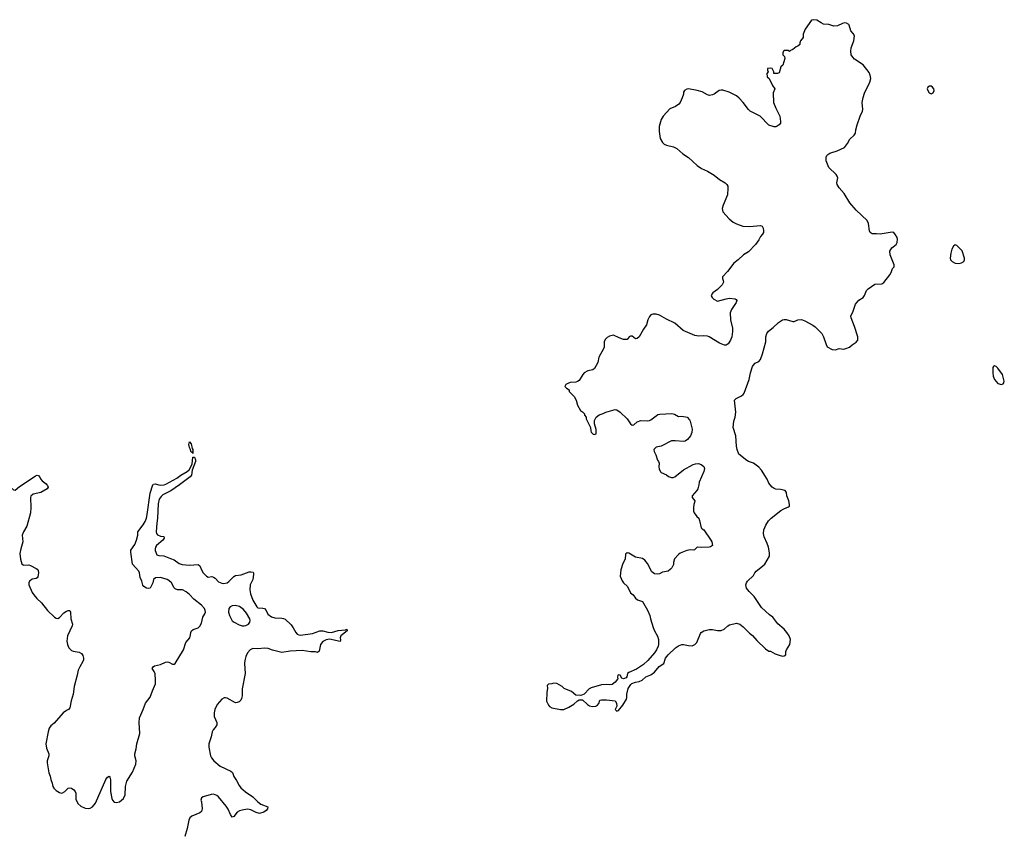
# Model space of a CAD drawing. Header units: inches. Extents: x 1839294 to 1929364, y 762242 to 909984.
# Tile 55 of 76: x 1854224 to 1865744, y 875945 to 885439. Entities that reach past the tile are written whole.
import ezdxf

# ---------------------------------------------------------------- set-up
doc = ezdxf.new("R2010")
doc.units = ezdxf.units.IN
doc.header["$MEASUREMENT"] = 0
for name, color, linetype in [('B8857', 7, 'Continuous'), ('B8858', 7, 'Continuous'), ('B8867', 7, 'Continuous'), ('B8868', 7, 'Continuous')]:
    doc.layers.add(name, color=color, linetype=linetype)

msp = doc.modelspace()

# ---------------------------------------------------------------- linework, layer by layer
at = {"layer": 'B8857', "color": 6, "elevation": 600}
for points in [[(1854083, 880000), (1854150, 879939), (1854170, 879936), (1854220, 879980), (1854251, 880000)], [(1854542, 880000), (1854550, 879990), (1854557, 879970), (1854546, 879950), (1854470, 879910), (1854381, 879890), (1854354, 879866), (1854349, 879850), (1854354, 879734), (1854350, 879670), (1854307, 879513), (1854268, 879450), (1854253, 879410), (1854261, 879330), (1854236, 879250), (1854226, 879194), (1854232, 879130), (1854250, 879074), (1854263, 879063), (1854270, 879058), (1854330, 879061), (1854350, 879054), (1854418, 879018), (1854430, 879010), (1854438, 878998), (1854442, 878970), (1854437, 878923), (1854429, 878911), (1854416, 878904), (1854370, 878893), (1854350, 878880), (1854340, 878870), (1854330, 878850), (1854331, 878830), (1854370, 878739), (1854388, 878710), (1854424, 878670), (1854479, 878619), (1854548, 878530), (1854630, 878451), (1854650, 878439), (1854670, 878434), (1854690, 878445), (1854741, 878499), (1854770, 878520), (1854790, 878529), (1854811, 878530), (1854820, 878510), (1854824, 878430), (1854843, 878370), (1854839, 878350), (1854785, 878230), (1854775, 878170), (1854782, 878130), (1854800, 878090), (1854830, 878062), (1854850, 878053), (1854919, 878039), (1854945, 878025), (1854962, 878002), (1854972, 877970), (1854971, 877950), (1854964, 877930), (1854926, 877870), (1854909, 877830), (1854898, 877770), (1854860, 877640), (1854848, 877550), (1854825, 877470), (1854811, 877389), (1854794, 877370), (1854770, 877358), (1854734, 877330), (1854629, 877211), (1854590, 877178), (1854569, 877150), (1854555, 877110), (1854530, 876970), (1854538, 876918), (1854566, 876850), (1854564, 876830), (1854544, 876770), (1854545, 876745), (1854566, 876630), (1854582, 876590), (1854588, 876550), (1854605, 876510), (1854611, 876471), (1854624, 876450), (1854650, 876423), (1854690, 876399), (1854710, 876393), (1854725, 876395), (1854750, 876411), (1854790, 876450), (1854810, 876455), (1854830, 876450), (1854858, 876430), (1854874, 876410), (1854880, 876390), (1854880, 876320), (1854904, 876270), (1854940, 876240), (1854990, 876215), (1855030, 876211), (1855050, 876216), (1855075, 876230), (1855110, 876273), (1855230, 876553), (1855250, 876577), (1855270, 876591), (1855279, 876579), (1855286, 876546), (1855285, 876410), (1855301, 876330), (1855310, 876308), (1855330, 876286), (1855358, 876282), (1855390, 876291), (1855438, 876330), (1855456, 876370), (1855462, 876470), (1855478, 876530), (1855544, 876636), (1855584, 876730), (1855585, 876770), (1855569, 876830), (1855570, 876850), (1855587, 876910), (1855594, 876970), (1855629, 877090), (1855621, 877219), (1855626, 877274), (1855669, 877370), (1855694, 877446), (1855750, 877514), (1855776, 877590), (1855811, 877670), (1855814, 877714), (1855808, 877788), (1855796, 877816), (1855774, 877850), (1855784, 877870), (1855801, 877879), (1855870, 877897), (1855930, 877925), (1855950, 877927), (1855970, 877922), (1856010, 877902), (1856030, 877900), (1856042, 877910), (1856140, 878070), (1856167, 878153), (1856216, 878210), (1856224, 878244), (1856225, 878270), (1856235, 878290), (1856253, 878307), (1856310, 878326), (1856330, 878346), (1856350, 878381), (1856367, 878450), (1856390, 878490), (1856396, 878510), (1856395, 878530), (1856386, 878550), (1856350, 878591), (1856261, 878661), (1856210, 878714), (1856170, 878746), (1856130, 878768), (1856070, 878771), (1856042, 878782), (1856030, 878792), (1856000, 878850), (1855970, 878880), (1855950, 878891), (1855870, 878915), (1855812, 878910), (1855791, 878889), (1855780, 878850), (1855750, 878789), (1855730, 878784), (1855709, 878790), (1855676, 878810), (1855665, 878825), (1855653, 878870), (1855633, 878913), (1855625, 878970), (1855616, 878990), (1855542, 879070), (1855523, 879210), (1855526, 879234), (1855570, 879302), (1855590, 879350), (1855607, 879410), (1855606, 879450), (1855670, 879530), (1855691, 879569), (1855706, 879610), (1855717, 879650), (1855750, 879902), (1855783, 879997), (1855786, 880000)], [(1856092, 880000), (1855991, 879929), (1855899, 879881), (1855878, 879862), (1855857, 879830), (1855845, 879775), (1855837, 879610), (1855827, 879550), (1855821, 879450), (1855825, 879430), (1855835, 879415), (1855870, 879399), (1855912, 879392), (1855916, 879376), (1855898, 879350), (1855825, 879290), (1855814, 879270), (1855808, 879250), (1855809, 879230), (1855830, 879181), (1855850, 879170), (1855910, 879167), (1855990, 879136), (1856030, 879119), (1856090, 879079), (1856126, 879066), (1856210, 879057), (1856310, 879068), (1856332, 879052), (1856350, 879002), (1856369, 878970), (1856410, 878929), (1856430, 878920), (1856470, 878925), (1856490, 878920), (1856510, 878906), (1856550, 878865), (1856590, 878847), (1856610, 878845), (1856650, 878853), (1856672, 878868), (1856730, 878927), (1856750, 878937), (1856815, 878945), (1856910, 878979), (1856930, 878980), (1856955, 878975), (1856961, 878970), (1856960, 878950), (1856950, 878890), (1856921, 878830), (1856915, 878770), (1856924, 878724), (1856950, 878650), (1856999, 878570), (1857010, 878560), (1857070, 878556), (1857087, 878550), (1857107, 878530), (1857126, 878486), (1857170, 878456), (1857210, 878443), (1857290, 878439), (1857310, 878436), (1857330, 878427), (1857399, 878359), (1857424, 878324), (1857453, 878270), (1857470, 878253), (1857490, 878243), (1857510, 878240), (1857650, 878261), (1857737, 878290), (1857770, 878290), (1857830, 878273), (1857870, 878272), (1857950, 878294), (1858037, 878303), (1858052, 878310), (1858054, 878290), (1857981, 878230), (1857973, 878210), (1857976, 878184), (1857974, 878166), (1857850, 878192), (1857810, 878185), (1857770, 878166), (1857743, 878130), (1857726, 878054), (1857710, 878036), (1857686, 878046), (1857630, 878043), (1857530, 878062), (1857390, 878052), (1857290, 878036), (1857183, 878063), (1857130, 878082), (1857090, 878088), (1857010, 878080), (1856950, 878083), (1856922, 878070), (1856890, 878032), (1856869, 877991), (1856858, 877942), (1856855, 877910), (1856863, 877790), (1856825, 877610), (1856826, 877530), (1856820, 877500), (1856810, 877481), (1856790, 877460), (1856770, 877451), (1856750, 877450), (1856650, 877502), (1856630, 877508), (1856615, 877505), (1856589, 877490), (1856533, 877427), (1856505, 877370), (1856498, 877330), (1856500, 877290), (1856530, 877218), (1856530, 877190), (1856510, 877159), (1856486, 877134), (1856475, 877110), (1856463, 877050), (1856437, 876970), (1856437, 876930), (1856455, 876830), (1856466, 876806), (1856497, 876770), (1856570, 876708), (1856696, 876650), (1856712, 876632), (1856728, 876588), (1856760, 876540), (1856790, 876480), (1856810, 876454), (1856866, 876406), (1856950, 876349), (1857009, 876289), (1857044, 876264), (1857126, 876230), (1857122, 876210), (1857108, 876190), (1857079, 876170), (1857030, 876155), (1856990, 876165), (1856930, 876196), (1856910, 876202), (1856890, 876204), (1856828, 876192), (1856797, 876183), (1856770, 876170), (1856730, 876117), (1856710, 876109), (1856690, 876143), (1856663, 876203), (1856639, 876239), (1856550, 876347), (1856530, 876363), (1856490, 876378), (1856463, 876377), (1856371, 876349), (1856350, 876338), (1856344, 876310), (1856351, 876291), (1856358, 876210), (1856350, 876175), (1856330, 876161), (1856237, 876123), (1856216, 876104), (1856203, 876077), (1856182, 875978), (1856155, 875885)], [(1855853, 880000), (1855876, 879996), (1855910, 879998), (1855915, 880000)]]:
    msp.add_lwpolyline(points, dxfattribs=at)
msp.add_lwpolyline([(1856745, 878585), (1856710, 878582), (1856688, 878572), (1856670, 878550), (1856668, 878510), (1856677, 878470), (1856709, 878409), (1856732, 878390), (1856790, 878361), (1856828, 878350), (1856850, 878349), (1856870, 878353), (1856902, 878370), (1856916, 878390), (1856920, 878410), (1856916, 878430), (1856878, 878498), (1856841, 878541), (1856795, 878575)], close=True, dxfattribs=at)
at = {"layer": 'B8858', "color": 6, "elevation": 600}
msp.add_lwpolyline([(1856250, 880366), (1856242, 880382), (1856230, 880382), (1856220, 880420), (1856210, 880435), (1856204, 880470), (1856210, 880501), (1856230, 880478), (1856243, 880423), (1856250, 880410)], close=True, dxfattribs=at)
for points in [[(1855915, 880000), (1855934, 880006), (1856062, 880078), (1856110, 880112), (1856185, 880155), (1856206, 880174), (1856240, 880240), (1856250, 880322), (1856270, 880322), (1856281, 880290), (1856279, 880270), (1856241, 880170), (1856234, 880110), (1856220, 880090), (1856092, 880000)], [(1854251, 880000), (1854410, 880103), (1854430, 880112), (1854450, 880105), (1854468, 880068), (1854485, 880045), (1854533, 880010), (1854542, 880000)], [(1855786, 880000), (1855790, 880006), (1855810, 880009), (1855853, 880000)]]:
    msp.add_lwpolyline(points, dxfattribs=at)
at = {"layer": 'B8867', "color": 6, "elevation": 700}
msp.add_lwpolyline([(1862168, 880000), (1862159, 879950), (1862147, 879930), (1862093, 879870), (1862091, 879850), (1862123, 879810), (1862121, 879790), (1862110, 879770), (1862107, 879733), (1862108, 879690), (1862116, 879670), (1862147, 879627), (1862168, 879608), (1862179, 879579), (1862197, 879497), (1862210, 879482), (1862230, 879472), (1862311, 879350), (1862323, 879330), (1862330, 879288), (1862306, 879274), (1862291, 879269), (1862205, 879265), (1862152, 879268), (1862121, 879239), (1862110, 879234), (1862070, 879236), (1862031, 879229), (1861950, 879197), (1861930, 879184), (1861886, 879134), (1861875, 879090), (1861874, 879066), (1861854, 879026), (1861838, 879010), (1861811, 878989), (1861744, 878976), (1861710, 878959), (1861690, 878954), (1861650, 878957), (1861619, 878979), (1861570, 879077), (1861537, 879117), (1861510, 879137), (1861430, 879153), (1861350, 879198), (1861330, 879201), (1861311, 879189), (1861307, 879130), (1861282, 879078), (1861256, 879004), (1861249, 878930), (1861274, 878874), (1861290, 878851), (1861335, 878810), (1861370, 878734), (1861401, 878710), (1861430, 878671), (1861451, 878651), (1861510, 878632), (1861570, 878531), (1861597, 878470), (1861605, 878430), (1861636, 878330), (1861650, 878290), (1861687, 878227), (1861696, 878190), (1861697, 878130), (1861693, 878110), (1861674, 878070), (1861650, 878032), (1861575, 877945), (1861522, 877898), (1861440, 877840), (1861350, 877804), (1861336, 877790), (1861326, 877754), (1861318, 877742), (1861290, 877728), (1861270, 877738), (1861248, 877770), (1861230, 877776), (1861223, 877770), (1861219, 877750), (1861221, 877730), (1861217, 877723), (1861190, 877690), (1861156, 877664), (1861130, 877659), (1861090, 877664), (1861030, 877657), (1860910, 877622), (1860887, 877610), (1860830, 877549), (1860790, 877535), (1860730, 877537), (1860681, 877581), (1860596, 877616), (1860570, 877639), (1860510, 877673), (1860470, 877677), (1860450, 877669), (1860412, 877668), (1860394, 877650), (1860398, 877618), (1860390, 877570), (1860389, 877469), (1860410, 877419), (1860424, 877404), (1860449, 877389), (1860550, 877370), (1860590, 877372), (1860650, 877396), (1860707, 877433), (1860750, 877472), (1860770, 877482), (1860790, 877485), (1860810, 877482), (1860866, 877430), (1860890, 877414), (1860926, 877406), (1860966, 877410), (1860982, 877418), (1861001, 877439), (1861010, 877478), (1861030, 877485), (1861090, 877485), (1861192, 877470), (1861206, 877446), (1861212, 877410), (1861192, 877370), (1861210, 877352), (1861230, 877358), (1861281, 877419), (1861323, 877490), (1861329, 877510), (1861329, 877551), (1861343, 877617), (1861376, 877664), (1861386, 877674), (1861429, 877691), (1861470, 877699), (1861506, 877714), (1861549, 877751), (1861610, 877776), (1861650, 877806), (1861707, 877873), (1861759, 877910), (1861781, 877970), (1861812, 878010), (1861895, 878090), (1861930, 878116), (1861970, 878131), (1861990, 878131), (1862050, 878117), (1862090, 878115), (1862125, 878130), (1862147, 878153), (1862190, 878258), (1862199, 878270), (1862230, 878290), (1862290, 878305), (1862330, 878304), (1862390, 878295), (1862430, 878296), (1862468, 878310), (1862508, 878350), (1862530, 878362), (1862610, 878381), (1862650, 878367), (1862690, 878337), (1862764, 878264), (1862797, 878237), (1862850, 878176), (1862950, 878081), (1862990, 878051), (1863010, 878051), (1863063, 878023), (1863110, 878005), (1863150, 877994), (1863170, 877996), (1863189, 878010), (1863189, 878050), (1863195, 878070), (1863235, 878130), (1863241, 878190), (1863227, 878230), (1863201, 878270), (1863168, 878308), (1863093, 878373), (1863035, 878450), (1862998, 878478), (1862905, 878565), (1862818, 878690), (1862757, 878750), (1862729, 878790), (1862722, 878810), (1862721, 878830), (1862726, 878850), (1862738, 878870), (1862810, 878938), (1862824, 878970), (1862839, 878990), (1862897, 879030), (1862941, 879070), (1862995, 879165), (1862996, 879204), (1862984, 879270), (1862971, 879311), (1862933, 879390), (1862928, 879428), (1862930, 879470), (1862954, 879526), (1862984, 879576), (1863016, 879610), (1863130, 879698), (1863163, 879717), (1863219, 879741), (1863229, 879750), (1863232, 879770), (1863223, 879810), (1863201, 879870), (1863194, 879910), (1863179, 879930), (1863124, 879944), (1863070, 879949), (1863050, 879956), (1863029, 879970), (1863004, 880000)], dxfattribs=at)
at = {"layer": 'B8868', "color": 6, "elevation": 700}
msp.add_lwpolyline([(1863004, 880000), (1862990, 880017), (1862970, 880063), (1862902, 880170), (1862870, 880204), (1862810, 880252), (1862750, 880270), (1862730, 880281), (1862638, 880358), (1862618, 880410), (1862609, 880449), (1862601, 880570), (1862572, 880670), (1862578, 880742), (1862595, 880790), (1862602, 880850), (1862589, 880990), (1862606, 881010), (1862670, 881041), (1862690, 881056), (1862701, 881070), (1862758, 881230), (1862773, 881310), (1862798, 881382), (1862805, 881395), (1862830, 881422), (1862870, 881441), (1862890, 881465), (1862913, 881530), (1862952, 881670), (1862952, 881730), (1862967, 881770), (1862986, 881794), (1863041, 881839), (1863102, 881898), (1863150, 881929), (1863170, 881934), (1863190, 881931), (1863270, 881907), (1863287, 881907), (1863330, 881927), (1863370, 881932), (1863410, 881916), (1863505, 881865), (1863530, 881847), (1863610, 881770), (1863630, 881730), (1863658, 881638), (1863670, 881612), (1863730, 881581), (1863770, 881578), (1863810, 881592), (1863867, 881587), (1863890, 881591), (1863932, 881608), (1863963, 881637), (1864010, 881667), (1864029, 881690), (1864032, 881730), (1863993, 881850), (1863951, 881950), (1863947, 881970), (1863976, 882030), (1864001, 882110), (1864042, 882158), (1864094, 882190), (1864110, 882211), (1864131, 882270), (1864150, 882292), (1864230, 882344), (1864310, 882350), (1864336, 882364), (1864405, 882455), (1864419, 882481), (1864435, 882530), (1864455, 882550), (1864454, 882570), (1864409, 882690), (1864404, 882730), (1864429, 882770), (1864477, 882810), (1864490, 882832), (1864494, 882870), (1864489, 882890), (1864470, 882924), (1864450, 882949), (1864430, 882954), (1864290, 882929), (1864250, 882936), (1864196, 882936), (1864174, 882950), (1864167, 882970), (1864154, 883054), (1864141, 883090), (1864010, 883212), (1863937, 883297), (1863870, 883406), (1863811, 883471), (1863788, 883510), (1863784, 883530), (1863796, 883590), (1863789, 883610), (1863776, 883630), (1863691, 883710), (1863660, 883790), (1863661, 883830), (1863668, 883852), (1863678, 883862), (1863702, 883878), (1863790, 883904), (1863875, 883945), (1863909, 883990), (1863938, 884042), (1863989, 884090), (1864001, 884110), (1864007, 884150), (1864024, 884210), (1864056, 884310), (1864084, 884370), (1864087, 884390), (1864081, 884470), (1864092, 884530), (1864110, 884581), (1864170, 884710), (1864181, 884750), (1864176, 884790), (1864161, 884821), (1864093, 884910), (1863990, 884978), (1863970, 885000), (1863954, 885030), (1863949, 885070), (1863954, 885110), (1863985, 885190), (1863990, 885250), (1863977, 885277), (1863948, 885310), (1863930, 885375), (1863924, 885384), (1863897, 885397), (1863870, 885402), (1863850, 885396), (1863792, 885368), (1863750, 885365), (1863690, 885382), (1863630, 885388), (1863601, 885401), (1863550, 885434), (1863510, 885439), (1863488, 885432), (1863415, 885330), (1863391, 885270), (1863392, 885230), (1863358, 885190), (1863351, 885170), (1863350, 885149), (1863330, 885130), (1863310, 885121), (1863271, 885089), (1863242, 885078), (1863230, 885066), (1863217, 885077), (1863190, 885079), (1863170, 885077), (1863159, 885070), (1863151, 885050), (1863154, 885030), (1863171, 885010), (1863175, 884985), (1863151, 884909), (1863130, 884886), (1863110, 884818), (1863090, 884808), (1863046, 884810), (1863046, 884830), (1863026, 884870), (1863010, 884874), (1862974, 884870), (1862972, 884850), (1862982, 884830), (1862967, 884810), (1862971, 884770), (1862991, 884750), (1863031, 884670), (1863058, 884630), (1863038, 884582), (1863043, 884470), (1863070, 884405), (1863119, 884310), (1863127, 884250), (1863124, 884230), (1863110, 884209), (1863088, 884192), (1863070, 884185), (1863050, 884185), (1862990, 884204), (1862886, 884310), (1862770, 884371), (1862750, 884388), (1862689, 884470), (1862642, 884522), (1862610, 884549), (1862573, 884570), (1862524, 884590), (1862450, 884613), (1862430, 884615), (1862406, 884610), (1862350, 884568), (1862330, 884559), (1862293, 884553), (1862270, 884561), (1862210, 884594), (1862150, 884612), (1862050, 884629), (1862030, 884628), (1862002, 884610), (1861992, 884590), (1861991, 884570), (1861974, 884526), (1861951, 884470), (1861936, 884450), (1861895, 884425), (1861830, 884396), (1861753, 884310), (1861730, 884270), (1861706, 884190), (1861704, 884130), (1861716, 884050), (1861743, 884003), (1861765, 883985), (1861790, 883973), (1861872, 883952), (1861912, 883932), (1861981, 883870), (1862050, 883829), (1862150, 883732), (1862200, 883700), (1862270, 883666), (1862350, 883620), (1862411, 883571), (1862478, 883530), (1862499, 883510), (1862508, 883490), (1862511, 883470), (1862507, 883390), (1862455, 883270), (1862444, 883230), (1862451, 883190), (1862523, 883110), (1862572, 883072), (1862610, 883050), (1862685, 883025), (1862761, 883019), (1862890, 883030), (1862910, 883023), (1862922, 883002), (1862928, 882970), (1862926, 882950), (1862916, 882930), (1862890, 882903), (1862870, 882864), (1862832, 882810), (1862750, 882725), (1862693, 882690), (1862630, 882629), (1862579, 882590), (1862507, 882493), (1862447, 882430), (1862447, 882410), (1862456, 882390), (1862459, 882370), (1862444, 882336), (1862390, 882283), (1862334, 882246), (1862321, 882230), (1862316, 882210), (1862325, 882190), (1862345, 882170), (1862388, 882148), (1862490, 882175), (1862530, 882181), (1862594, 882174), (1862606, 882166), (1862615, 882155), (1862606, 882130), (1862551, 882050), (1862536, 882010), (1862539, 881930), (1862563, 881830), (1862564, 881790), (1862555, 881730), (1862539, 881690), (1862513, 881647), (1862490, 881633), (1862470, 881633), (1862450, 881639), (1862410, 881657), (1862290, 881730), (1862270, 881737), (1862230, 881741), (1862170, 881736), (1862124, 881744), (1861985, 881805), (1861890, 881890), (1861790, 881935), (1861710, 881982), (1861670, 881996), (1861630, 881995), (1861610, 881985), (1861593, 881967), (1861573, 881927), (1861556, 881870), (1861521, 881819), (1861472, 881728), (1861450, 881710), (1861427, 881707), (1861390, 881737), (1861370, 881739), (1861355, 881730), (1861330, 881699), (1861290, 881698), (1861237, 881717), (1861170, 881749), (1861123, 881737), (1861098, 881722), (1861078, 881702), (1861064, 881676), (1861061, 881610), (1861055, 881590), (1861001, 881490), (1860988, 881430), (1860950, 881359), (1860930, 881344), (1860870, 881330), (1860830, 881310), (1860813, 881290), (1860770, 881219), (1860750, 881205), (1860730, 881199), (1860666, 881194), (1860636, 881184), (1860612, 881170), (1860604, 881156), (1860602, 881150), (1860622, 881130), (1860652, 881110), (1860652, 881090), (1860711, 881030), (1860735, 880990), (1860751, 880930), (1860786, 880866), (1860810, 880852), (1860832, 880830), (1860833, 880813), (1860852, 880790), (1860852, 880770), (1860902, 880670), (1860905, 880630), (1860910, 880614), (1860934, 880590), (1860945, 880585), (1860967, 880593), (1860967, 880647), (1860948, 880710), (1860948, 880750), (1860968, 880790), (1861004, 880816), (1861050, 880831), (1861082, 880850), (1861190, 880880), (1861210, 880877), (1861250, 880848), (1861331, 880770), (1861370, 880711), (1861390, 880698), (1861410, 880701), (1861450, 880734), (1861490, 880750), (1861570, 880746), (1861593, 880750), (1861610, 880757), (1861670, 880807), (1861690, 880819), (1861715, 880825), (1861853, 880833), (1861885, 880825), (1861930, 880796), (1861970, 880801), (1862032, 880790), (1862060, 880760), (1862070, 880742), (1862093, 880650), (1862088, 880610), (1862071, 880570), (1862039, 880530), (1862011, 880510), (1861990, 880504), (1861894, 880514), (1861850, 880511), (1861730, 880452), (1861670, 880437), (1861650, 880421), (1861644, 880410), (1861646, 880390), (1861666, 880350), (1861686, 880286), (1861698, 880270), (1861705, 880250), (1861702, 880210), (1861705, 880185), (1861722, 880150), (1861730, 880142), (1861790, 880116), (1861814, 880094), (1861850, 880082), (1861870, 880083), (1861890, 880093), (1861990, 880173), (1862104, 880236), (1862130, 880245), (1862167, 880247), (1862196, 880236), (1862230, 880211), (1862237, 880190), (1862230, 880155), (1862173, 880030), (1862168, 880000)], dxfattribs=at)
for points in [[(1864870, 884662), (1864849, 884651), (1864841, 884630), (1864848, 884610), (1864865, 884585), (1864890, 884571), (1864910, 884582), (1864922, 884610), (1864919, 884630), (1864904, 884650), (1864890, 884661)], [(1865170, 882806), (1865150, 882789), (1865130, 882755), (1865117, 882710), (1865111, 882650), (1865115, 882630), (1865135, 882610), (1865170, 882592), (1865210, 882589), (1865245, 882595), (1865272, 882610), (1865280, 882630), (1865277, 882650), (1865250, 882734), (1865190, 882799)], [(1865630, 881389), (1865618, 881382), (1865611, 881369), (1865608, 881310), (1865613, 881270), (1865628, 881230), (1865670, 881183), (1865710, 881171), (1865730, 881178), (1865739, 881190), (1865744, 881210), (1865723, 881290), (1865670, 881361), (1865650, 881381)]]:
    msp.add_lwpolyline(points, close=True, dxfattribs=at)

doc.saveas('drawing.dxf')
